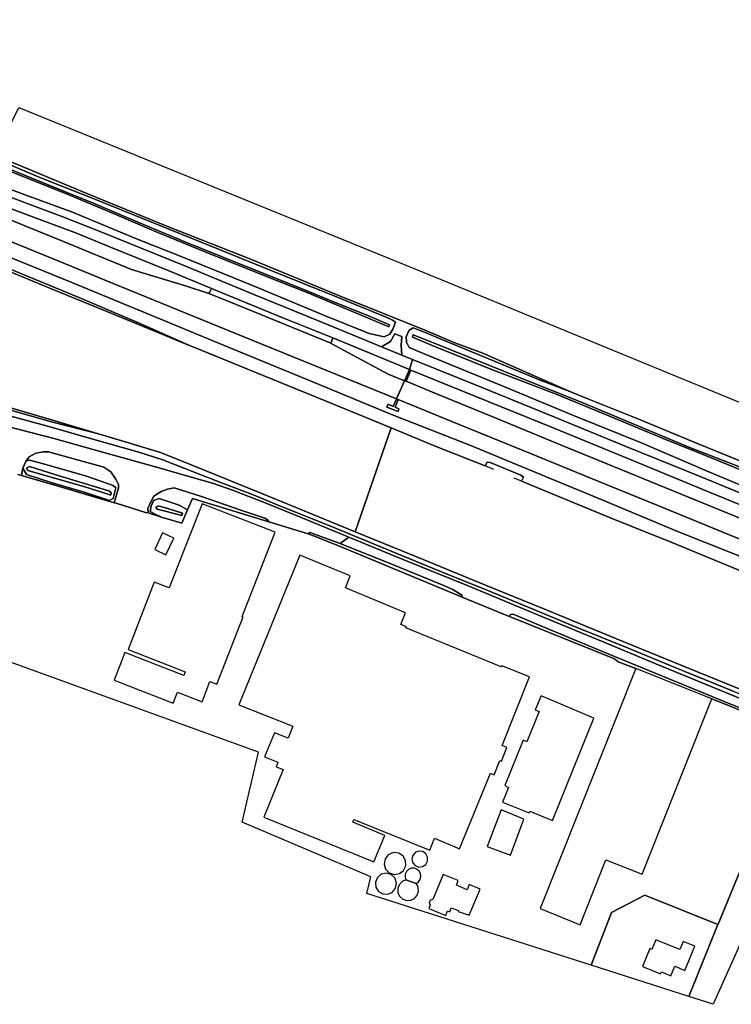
# Model space of a CAD drawing. Extents: x -26035517 to 31750492, y -9237385 to 8160032.
# Tile 191 of 256: x 16919441 to 17193956, y 4398514 to 4778144. Entities that reach past the tile are written whole.
import ezdxf

# ---------------------------------------------------------------- set-up
doc = ezdxf.new("R2010")
doc.units = 0
doc.layers.add('T-25', color=7, linetype='CONTINUOUS')

msp = doc.modelspace()

# ---------------------------------------------------------------- linework, layer by layer
at = {"layer": 'T-25', "color": 9}
for points in [[(17070995, 4647137, 7543), (17066862, 4648850, 7547), (17059042, 4651999, 7520), (17047815, 4656626, 7487), (17029046, 4664390, 7493), (17009797, 4672188, 7620), (16982463, 4683441, 7603), (16950763, 4696312, 7627), (16936118, 4702181, 7640), (16921244, 4707646, 7730), (16901321, 4715229, 7733), (16878157, 4724623, 7687), (16859640, 4732289, 7600), (16857662, 4733061, 7587), (16850288, 4736079, 7609), (16836792, 4741603, 7650), (16809261, 4752790, 7670), (16775551, 4766545, 7690), (16757083, 4773943, 7647), (16746928, 4778144, 7580)], [(16745232, 4774642, 7640), (16757178, 4769621, 7740), (16770673, 4764224, 7743), (16806149, 4749704, 7740), (16834277, 4738249, 7773), (16859603, 4727905, 7717), (16892144, 4714621, 7743), (16911276, 4706998, 7763), (16923766, 4702339, 7753), (16941363, 4695791, 7707), (16954458, 4690453, 7647), (16977366, 4681145, 7653), (16993377, 4674535, 7656), (16997114, 4672992, 7657), (17020990, 4663233, 7623), (17040199, 4655423, 7547), (17069822, 4643215, 7660)], [(17067938, 4638909, 8010), (17061538, 4641517, 8053), (17039604, 4653311, 7880), (17039455, 4653372, 7881), (17018979, 4661783, 7957), (17000115, 4669477, 7957), (16992442, 4672619, 7977), (16983808, 4675423, 8030), (16962521, 4681798, 8197), (16935739, 4692895, 8190), (16909405, 4703537, 8200), (16880080, 4715572, 8183), (16861611, 4723077, 8213), (16836252, 4733402, 8180), (16807364, 4745219, 8170), (16782971, 4755205, 8167), (16744940, 4770671, 8090)], [(16741352, 4763921, 8123), (16765035, 4754253, 8227), (16785934, 4745646, 8243), (16811810, 4735070, 8230), (16839484, 4723838, 8163), (16862992, 4714208, 8153), (16882211, 4706422, 8163), (16905734, 4696767, 8137), (16932325, 4685932, 8103), (16955499, 4676388, 8100), (16980746, 4666163, 8147), (17008773, 4654752, 8103), (17033394, 4644692, 8070), (17064793, 4631974, 8057)], [(17076094, 4658291, 6683), (17042772, 4671717, 6500), (17008873, 4685632, 6443), (16976892, 4698279, 6373), (16945338, 4711194, 6257), (16909907, 4725851, 6080), (16914951, 4735996, 6087), (16919095, 4744228, 6170)], [(16898087, 4719332, 7450), (16921227, 4710742, 7473), (16939858, 4703893, 7417), (16964528, 4693710, 7403), (16982371, 4686545, 7427), (17009946, 4675434, 7330), (17037047, 4664153, 7240), (17054224, 4657143, 7407), (17060017, 4655880, 7327), (17062192, 4656876, 7237), (17063449, 4658795, 6883), (17064477, 4661542, 6723), (17063224, 4662276, 6673), (17060782, 4663482, 6603), (17041000, 4671540, 6450), (17017388, 4681011, 6320), (16996747, 4689388, 6437), (16974200, 4698538, 6313), (16947757, 4709220, 6243), (16927917, 4717044, 6213), (16914486, 4722698, 6187)], [(16914486, 4722698, 6187), (16927917, 4717044, 6213), (16947757, 4709220, 6243), (16974200, 4698538, 6313), (16996747, 4689388, 6437), (17017388, 4681011, 6320), (17041000, 4671540, 6450), (17060782, 4663482, 6603), (17063224, 4662276, 6673), (17064477, 4661542, 6723), (17063449, 4658795, 6883), (17062192, 4656876, 7237), (17060017, 4655880, 7327), (17054224, 4657143, 7407), (17037047, 4664153, 7240), (17009946, 4675434, 7330), (16982371, 4686545, 7427), (16964528, 4693710, 7403), (16939858, 4703893, 7417), (16921227, 4710742, 7473), (16898087, 4719332, 7450)], [(16914486, 4722698, 6187), (16927917, 4717044, 6213), (16947757, 4709220, 6243), (16974200, 4698538, 6313), (16996747, 4689388, 6437), (17017388, 4681011, 6320), (17041000, 4671540, 6450), (17060782, 4663482, 6603), (17063224, 4662276, 6673), (17064477, 4661542, 6723), (17063449, 4658795, 6883), (17062192, 4656876, 7237), (17060017, 4655880, 7327), (17054224, 4657143, 7407), (17037047, 4664153, 7240), (17009946, 4675434, 7330), (16982371, 4686545, 7427), (16964528, 4693710, 7403), (16939858, 4703893, 7417), (16921227, 4710742, 7473), (16898087, 4719332, 7450)], [(16909907, 4725851, 6080), (16945338, 4711194, 6257), (16976892, 4698279, 6373), (17008873, 4685632, 6443), (17042772, 4671717, 6500), (17076094, 4658291, 6683), (17087318, 4653571, 6737), (17098083, 4649610, 6613), (17119954, 4639963, 6770), (17132309, 4634490, 6670), (17119535, 4639447, 6753), (17098461, 4648171, 6687), (17082237, 4654794, 6747), (17076182, 4657420, 6720), (17071254, 4659288, 6750), (17069745, 4658469, 6773), (17068482, 4655827, 6930), (17068626, 4653758, 7090), (17069742, 4651779, 7190), (17075505, 4649282, 7227), (17107710, 4636058, 7247), (17133057, 4625599, 7270), (17159571, 4614851, 7267), (17184636, 4604057, 7267), (17202511, 4596560, 7363)], [(16915019, 4720764, 5353), (16930458, 4714436, 5370), (16948211, 4707242, 5420), (16965724, 4699815, 5273), (16982946, 4692569, 5257), (16997544, 4686726, 5260), (17012592, 4680697, 5303), (17027753, 4674602, 5333), (17041121, 4669154, 5337), (17053724, 4664039, 5350), (17062063, 4660531, 5357), (17061898, 4659719, 5357), (17049663, 4664834, 5303), (17030551, 4672792, 5280), (17013965, 4679427, 5253), (16990549, 4688771, 5253), (16972132, 4696299, 5333), (16954959, 4703669, 5323), (16937506, 4710972, 5350), (16915202, 4719809, 5343)], [(16915202, 4719809, 5343), (16937506, 4710972, 5350), (16954959, 4703669, 5323), (16972132, 4696299, 5333), (16990549, 4688771, 5253), (17013965, 4679427, 5253), (17030551, 4672792, 5280), (17049663, 4664834, 5303), (17061898, 4659719, 5357), (17062063, 4660531, 5357), (17053724, 4664039, 5350), (17041121, 4669154, 5337), (17027753, 4674602, 5333), (17012592, 4680697, 5303), (16997544, 4686726, 5260), (16982946, 4692569, 5257), (16965724, 4699815, 5273), (16948211, 4707242, 5420), (16930458, 4714436, 5370), (16915019, 4720764, 5353)], [(16915202, 4719809, 5343), (16937506, 4710972, 5350), (16954959, 4703669, 5323), (16972132, 4696299, 5333), (16990549, 4688771, 5253), (17013965, 4679427, 5253), (17030551, 4672792, 5280), (17049663, 4664834, 5303), (17061898, 4659719, 5357), (17062063, 4660531, 5357), (17053724, 4664039, 5350), (17041121, 4669154, 5337), (17027753, 4674602, 5333), (17012592, 4680697, 5303), (16997544, 4686726, 5260), (16982946, 4692569, 5257), (16965724, 4699815, 5273), (16948211, 4707242, 5420), (16930458, 4714436, 5370), (16915019, 4720764, 5353)], [(17212588, 4589435, 7540), (17182542, 4601767, 7537), (17152981, 4613711, 7533), (17126181, 4624776, 7497), (17097465, 4636409, 7577), (17070995, 4647137, 7543), (17066862, 4648850, 7547), (17066542, 4652611, 7367), (17066858, 4655982, 7087), (17064182, 4657065, 7123), (17062524, 4654122, 7413), (17059042, 4651999, 7520), (17059042, 4651999, 7520), (17047815, 4656626, 7487), (17029046, 4664390, 7493), (17009797, 4672188, 7620), (16982463, 4683441, 7603), (16950763, 4696312, 7627), (16936118, 4702181, 7640), (16921244, 4707646, 7730), (16901321, 4715229, 7733)], [(16901321, 4715229, 7733), (16921244, 4707646, 7730), (16936118, 4702181, 7640), (16950763, 4696312, 7627), (16982463, 4683441, 7603), (17009797, 4672188, 7620), (17029046, 4664390, 7493), (17047815, 4656626, 7487), (17059042, 4651999, 7520), (17066862, 4648850, 7547), (17070995, 4647137, 7543), (17069822, 4643215, 7660), (17040199, 4655423, 7547), (17020990, 4663233, 7623), (16997114, 4672992, 7657), (16993377, 4674535, 7656), (16977366, 4681145, 7653), (16954458, 4690453, 7647), (16941363, 4695791, 7707), (16923766, 4702339, 7753), (16911276, 4706998, 7763)], [(17062787, 4620737, 5307), (17037038, 4631271, 5307), (17009916, 4642342, 5307), (16986615, 4651899, 5237), (16985896, 4652192, 5236), (16958705, 4663259, 5217), (16931920, 4674267, 5210), (16905796, 4684978, 5233), (16880250, 4695394, 5243), (16849558, 4707851, 5253), (16835735, 4713521, 5232), (16832353, 4714908, 5227)], [(16911276, 4706998, 7763), (16923766, 4702339, 7753), (16941363, 4695791, 7707), (16954458, 4690453, 7647), (16977366, 4681145, 7653), (16993377, 4674535, 7656), (16992805, 4673233, 7930), (16992442, 4672619, 7977), (16983808, 4675423, 8030), (16962521, 4681798, 8197), (16935739, 4692895, 8190), (16909405, 4703537, 8200)], [(16909405, 4703537, 8200), (16935739, 4692895, 8190), (16962521, 4681798, 8197), (16983808, 4675423, 8030), (16992442, 4672619, 7977), (17000115, 4669477, 7957), (17018979, 4661783, 7957), (17039455, 4653372, 7881), (17039604, 4653311, 7880), (17061538, 4641517, 8053), (17067938, 4638909, 8010), (17064793, 4631974, 8057), (17033394, 4644692, 8070), (17008773, 4654752, 8103), (16980746, 4666163, 8147), (16955499, 4676388, 8100), (16932325, 4685932, 8103), (16905734, 4696767, 8137)], [(16905734, 4696767, 8137), (16932325, 4685932, 8103), (16955499, 4676388, 8100), (16980746, 4666163, 8147), (17008773, 4654752, 8103), (17033394, 4644692, 8070), (17064793, 4631974, 8057), (17063562, 4629055, 8037), (17061527, 4629910, 8037), (17061070, 4628696, 8000), (17065382, 4627028, 7980), (17065750, 4628169, 7980), (17064295, 4628731, 8037), (17065445, 4631663, 8037), (17089012, 4622074, 8037), (17117095, 4610583, 8050), (17139381, 4601453, 8053), (17165550, 4590774, 8063), (17193531, 4579392, 8100), (17217834, 4569440, 8083)], [(17448596, 4467902, 7717), (17432484, 4474597, 7713), (17420032, 4479776, 7820), (17407221, 4485421, 7770), (17383699, 4495176, 7767), (17360397, 4504710, 7787), (17332455, 4516187, 7803), (17307002, 4526280, 7827), (17282474, 4536210, 7837), (17256448, 4546946, 7850), (17232119, 4557075, 7890), (17204288, 4568532, 7977), (17172908, 4580914, 7823), (17144409, 4592899, 7907), (17118559, 4603508, 7957), (17093051, 4614099, 7903), (17062884, 4625957, 7757), (17032788, 4638430, 7747), (16999565, 4651957, 7770), (16969803, 4664386, 7903), (16939549, 4676802, 7873), (16909144, 4689113, 7883)], [(16909144, 4689113, 7883), (16939549, 4676802, 7873), (16969803, 4664386, 7903), (16999565, 4651957, 7770), (17032788, 4638430, 7747), (17062884, 4625957, 7757), (17093051, 4614099, 7903), (17118559, 4603508, 7957), (17144409, 4592899, 7907), (17172908, 4580914, 7823), (17204288, 4568532, 7977), (17232119, 4557075, 7890), (17256448, 4546946, 7850), (17282474, 4536210, 7837), (17307002, 4526280, 7827), (17332455, 4516187, 7803), (17360397, 4504710, 7787), (17383699, 4495176, 7767), (17407221, 4485421, 7770), (17420032, 4479776, 7820), (17432484, 4474597, 7713), (17448596, 4467902, 7717)], [(16909144, 4689113, 7883), (16939549, 4676802, 7873), (16969803, 4664386, 7903), (16999565, 4651957, 7770), (17032788, 4638430, 7747), (17062884, 4625957, 7757), (17093051, 4614099, 7903), (17118559, 4603508, 7957), (17144409, 4592899, 7907), (17172908, 4580914, 7823), (17204288, 4568532, 7977), (17232119, 4557075, 7890), (17256448, 4546946, 7850), (17282474, 4536210, 7837), (17307002, 4526280, 7827), (17332455, 4516187, 7803), (17360397, 4504710, 7787), (17383699, 4495176, 7767), (17407221, 4485421, 7770), (17420032, 4479776, 7820), (17432484, 4474597, 7713), (17448596, 4467902, 7717)], [(17217354, 4557566, 5260), (17191558, 4568108, 5263), (17172968, 4575752, 5263), (17147646, 4585956, 5263), (17127049, 4594444, 5263), (17113060, 4600214, 5261), (17113742, 4601769, 5453), (17112795, 4602499, 5943), (17100959, 4607351, 5933), (17099724, 4607495, 5110), (17098964, 4606071, 5110), (17079710, 4613698, 5137), (17062787, 4620737, 5307), (17037038, 4631271, 5307), (17009916, 4642342, 5307), (16986615, 4651899, 5237), (16985896, 4652192, 5236), (16966133, 4660941, 5340), (16941957, 4671189, 5453), (16922967, 4679011, 5447), (16904889, 4686464, 5423)], [(17217354, 4557566, 5260), (17191558, 4568108, 5263), (17172968, 4575752, 5263), (17147646, 4585956, 5263), (17127049, 4594444, 5263), (17113060, 4600214, 5261), (17113742, 4601769, 5453), (17112795, 4602499, 5943), (17100959, 4607351, 5933), (17099724, 4607495, 5110), (17098964, 4606071, 5110), (17079710, 4613698, 5137), (17062787, 4620737, 5307), (17037038, 4631271, 5307), (17009916, 4642342, 5307), (16986615, 4651899, 5237), (16985896, 4652192, 5236), (16966133, 4660941, 5340), (16941957, 4671189, 5453), (16922967, 4679011, 5447), (16904889, 4686464, 5423)], [(16905796, 4684978, 5233), (16931920, 4674267, 5210), (16958705, 4663259, 5217), (16985896, 4652192, 5236), (16986615, 4651899, 5237), (17009916, 4642342, 5307), (17037038, 4631271, 5307), (17062787, 4620737, 5307), (17062787, 4620737, 5307), (17048828, 4580741, 5987), (17018453, 4593140, 6007), (16999834, 4600692, 6000), (16980881, 4608414, 5997), (16973387, 4611447, 5993), (16952459, 4617658, 5990), (16949279, 4618608, 5986), (16933045, 4623457, 5967), (16914632, 4628862, 5963)], [(17046421, 4578679, 7817), (17030864, 4585082, 7747), (17016089, 4591097, 7727), (17001940, 4596559, 7850), (16993773, 4599404, 7890), (16985641, 4601780, 7850), (16973602, 4605199, 7727), (16951963, 4611310, 7490), (16932179, 4616784, 7403), (16915314, 4621173, 7283), (16900569, 4624789, 7133), (16884874, 4628362, 6983), (16865916, 4632481, 6877), (16847961, 4636099, 6823), (16833499, 4638889, 6827), (16828363, 4640037, 6827), (16818871, 4641626, 6767), (16811255, 4643223, 6757), (16806031, 4644705, 6720), (16800207, 4646715, 6710), (16791528, 4650240, 6753), (16759407, 4663504, 6687), (16727583, 4676452, 6717), (16712993, 4682420, 6627)], [(16993377, 4674535, 7656), (16992805, 4673233, 7930), (16992442, 4672619, 7977)], [(17202511, 4596560, 7363), (17184636, 4604057, 7267), (17159571, 4614851, 7267), (17133057, 4625599, 7270), (17107710, 4636058, 7247), (17075505, 4649282, 7227), (17075505, 4649282, 7227), (17069742, 4651779, 7190), (17068626, 4653758, 7090), (17068482, 4655827, 6930), (17069745, 4658469, 6773), (17071254, 4659288, 6750), (17076182, 4657420, 6720), (17082237, 4654794, 6747), (17098461, 4648171, 6687), (17119535, 4639447, 6753), (17132309, 4634490, 6670), (17138011, 4632277, 6633), (17158581, 4623934, 6620), (17181129, 4614584, 6413), (17205454, 4604748, 6387)], [(17202511, 4596560, 7363), (17184636, 4604057, 7267), (17159571, 4614851, 7267), (17133057, 4625599, 7270), (17107710, 4636058, 7247), (17075505, 4649282, 7227), (17069742, 4651779, 7190), (17068626, 4653758, 7090), (17068482, 4655827, 6930), (17069745, 4658469, 6773), (17071254, 4659288, 6750), (17076182, 4657420, 6720), (17082237, 4654794, 6747), (17098461, 4648171, 6687), (17119535, 4639447, 6753), (17132309, 4634490, 6670), (17132309, 4634490, 6670), (17138011, 4632277, 6633), (17158581, 4623934, 6620), (17181129, 4614584, 6413), (17205454, 4604748, 6387)], [(17132309, 4634490, 6670), (17119954, 4639963, 6770), (17098083, 4649610, 6613), (17087318, 4653571, 6737), (17076094, 4658291, 6683)], [(17040199, 4655423, 7547), (17039714, 4654027, 7850), (17039455, 4653372, 7881)], [(17066862, 4648850, 7547), (17066542, 4652611, 7367), (17066858, 4655982, 7087), (17064182, 4657065, 7123), (17062524, 4654122, 7413), (17059042, 4651999, 7520)], [(17206607, 4600843, 5320), (17184029, 4610050, 5380), (17167664, 4616638, 5400), (17146913, 4625322, 5400), (17127011, 4633510, 5400), (17101159, 4643403, 5400), (17079846, 4652052, 5307), (17070929, 4655745, 5307), (17071281, 4656617, 5307), (17071281, 4656617, 5307), (17077745, 4654016, 5307), (17093785, 4647679, 5340), (17113087, 4639791, 5303), (17135116, 4631000, 5313), (17158574, 4621273, 5277), (17177568, 4613381, 5283), (17197074, 4605694, 5287)], [(17197074, 4605694, 5287), (17177568, 4613381, 5283), (17158574, 4621273, 5277), (17135116, 4631000, 5313), (17113087, 4639791, 5303), (17093785, 4647679, 5340), (17077745, 4654016, 5307), (17071281, 4656617, 5307), (17071281, 4656617, 5307), (17070929, 4655745, 5307), (17079846, 4652052, 5307), (17101159, 4643403, 5400), (17127011, 4633510, 5400), (17146913, 4625322, 5400), (17167664, 4616638, 5400), (17184029, 4610050, 5380), (17206607, 4600843, 5320)], [(17197074, 4605694, 5287), (17177568, 4613381, 5283), (17158574, 4621273, 5277), (17135116, 4631000, 5313), (17113087, 4639791, 5303), (17093785, 4647679, 5340), (17077745, 4654016, 5307), (17071281, 4656617, 5307), (17071281, 4656617, 5307), (17070929, 4655745, 5307), (17079846, 4652052, 5307), (17101159, 4643403, 5400), (17127011, 4633510, 5400), (17146913, 4625322, 5400), (17167664, 4616638, 5400), (17184029, 4610050, 5380), (17206607, 4600843, 5320)], [(17218217, 4582593, 7690), (17185203, 4596113, 7670), (17154044, 4608970, 7663), (17125844, 4620537, 7613), (17094110, 4633379, 7737), (17070325, 4643002, 7733), (17069822, 4643215, 7660), (17070995, 4647137, 7543), (17097465, 4636409, 7577), (17126181, 4624776, 7497), (17152981, 4613711, 7533), (17182542, 4601767, 7537), (17212588, 4589435, 7540)], [(17413428, 4507236, 7440), (17383701, 4519562, 7430), (17354987, 4531116, 7427), (17319022, 4545823, 7460), (17281357, 4561198, 7503), (17244896, 4576177, 7510), (17212588, 4589435, 7540), (17182542, 4601767, 7537), (17152981, 4613711, 7533), (17126181, 4624776, 7497), (17097465, 4636409, 7577), (17070995, 4647137, 7543)], [(17070325, 4643002, 7733), (17069822, 4643215, 7660), (17069005, 4641479, 7890), (17067938, 4638909, 8010), (17068517, 4638742, 8047), (17069565, 4641212, 7897), (17070325, 4643002, 7733)], [(17209538, 4580924, 8090), (17185989, 4590607, 8083), (17157018, 4602407, 8030), (17128127, 4614266, 7977), (17101276, 4625301, 7987), (17080288, 4633954, 8057), (17068517, 4638742, 8047), (17069565, 4641212, 7897), (17070325, 4643002, 7733), (17094110, 4633379, 7737), (17125844, 4620537, 7613), (17154044, 4608970, 7663), (17185203, 4596113, 7670), (17218217, 4582593, 7690)], [(17070325, 4643002, 7733), (17094110, 4633379, 7737), (17125844, 4620537, 7613), (17154044, 4608970, 7663), (17185203, 4596113, 7670), (17218217, 4582593, 7690), (17249845, 4569773, 7627), (17283289, 4556223, 7657), (17316437, 4542671, 7610), (17344586, 4531109, 7560), (17379956, 4516658, 7547), (17415352, 4502189, 7550)], [(16877568, 4639690, 5920), (16878263, 4639490, 5063), (16879916, 4639016, 4867), (16894162, 4634927, 5940), (16914632, 4628862, 5963), (16933045, 4623457, 5967), (16949279, 4618608, 5986), (16952459, 4617658, 5990), (16973387, 4611447, 5993), (16980881, 4608414, 5997), (16999834, 4600692, 6000), (17018453, 4593140, 6007), (17048828, 4580741, 5987)], [(17217834, 4569440, 8083), (17193531, 4579392, 8100), (17165550, 4590774, 8063), (17139381, 4601453, 8053), (17117095, 4610583, 8050), (17089012, 4622074, 8037), (17065445, 4631663, 8037), (17064793, 4631974, 8057), (17067938, 4638909, 8010), (17068517, 4638742, 8047), (17080288, 4633954, 8057), (17101276, 4625301, 7987), (17128127, 4614266, 7977), (17157018, 4602407, 8030), (17185989, 4590607, 8083), (17209538, 4580924, 8090)], [(17068517, 4638742, 8047), (17080288, 4633954, 8057), (17101276, 4625301, 7987), (17128127, 4614266, 7977), (17157018, 4602407, 8030), (17185989, 4590607, 8083), (17209538, 4580924, 8090), (17231797, 4571847, 8080), (17261448, 4559859, 8073), (17288771, 4548600, 8023), (17318372, 4536574, 8000), (17352552, 4522573, 8000), (17385311, 4509171, 8010), (17411622, 4498425, 8040)], [(17064793, 4631974, 8057), (17063562, 4629055, 8037), (17061527, 4629910, 8037), (17061070, 4628696, 8000), (17065382, 4627028, 7980), (17065750, 4628169, 7980), (17064295, 4628731, 8037), (17065445, 4631663, 8037), (17064793, 4631974, 8057)], [(17065445, 4631663, 8037), (17089012, 4622074, 8037), (17117095, 4610583, 8050), (17139381, 4601453, 8053), (17165550, 4590774, 8063), (17193531, 4579392, 8100), (17217834, 4569440, 8083), (17242930, 4559136, 8097), (17265776, 4549895, 8030), (17298032, 4536767, 8043), (17322214, 4526739, 8050), (17352366, 4514588, 8027), (17380159, 4503177, 8033), (17411158, 4490483, 8040)], [(16914632, 4628862, 5963), (16933045, 4623457, 5967), (16949279, 4618608, 5986), (16931691, 4623085, 6017), (16915846, 4627586, 6060)], [(17194704, 4519199, 7543), (17171858, 4528440, 7560), (17153947, 4535900, 7560), (17134044, 4543931, 7570), (17117722, 4550719, 7560), (17099340, 4558336, 7557), (17084303, 4564384, 7527), (17062726, 4573258, 7363), (17048021, 4579291, 7573), (17039767, 4582713, 7583), (17028465, 4587183, 7597), (17018488, 4591188, 7620), (17009268, 4595014, 7700), (16997344, 4599622, 7730), (16987347, 4603381, 7703), (16974606, 4608499, 7527), (16965344, 4611436, 7407), (16945857, 4616984, 7407), (16930717, 4621321, 7220), (16911131, 4626560, 7087)], [(16911131, 4626560, 7087), (16930717, 4621321, 7220), (16945857, 4616984, 7407), (16965344, 4611436, 7407), (16974606, 4608499, 7527), (16987347, 4603381, 7703), (16997344, 4599622, 7730), (17009268, 4595014, 7700), (17018488, 4591188, 7620), (17028465, 4587183, 7597), (17039767, 4582713, 7583), (17048021, 4579291, 7573), (17062726, 4573258, 7363), (17084303, 4564384, 7527), (17099340, 4558336, 7557), (17117722, 4550719, 7560), (17134044, 4543931, 7570), (17153947, 4535900, 7560), (17171858, 4528440, 7560), (17194704, 4519199, 7543)], [(17194704, 4519199, 7543), (17171858, 4528440, 7560), (17153947, 4535900, 7560), (17134044, 4543931, 7570), (17117722, 4550719, 7560), (17099340, 4558336, 7557), (17084303, 4564384, 7527), (17062726, 4573258, 7363), (17048021, 4579291, 7573), (17039767, 4582713, 7583), (17028465, 4587183, 7597), (17018488, 4591188, 7620), (17009268, 4595014, 7700), (16997344, 4599622, 7730), (16987347, 4603381, 7703), (16974606, 4608499, 7527), (16965344, 4611436, 7407), (16945857, 4616984, 7407), (16930717, 4621321, 7220), (16911131, 4626560, 7087)], [(16915846, 4627586, 6060), (16931691, 4623085, 6017), (16949279, 4618608, 5986), (16952459, 4617658, 5990), (16973387, 4611447, 5993), (16980881, 4608414, 5997), (16999834, 4600692, 6000), (17018453, 4593140, 6007), (17048828, 4580741, 5987), (17075083, 4570037, 5810), (17099103, 4560159, 5813), (17121592, 4550945, 5813), (17149666, 4539486, 5823), (17181222, 4526590, 5823), (17214048, 4513205, 5823)], [(16915846, 4627586, 6060), (16931691, 4623085, 6017), (16949279, 4618608, 5986), (16952459, 4617658, 5990), (16973387, 4611447, 5993), (16980881, 4608414, 5997), (16999834, 4600692, 6000), (17018453, 4593140, 6007), (17048828, 4580741, 5987), (17075083, 4570037, 5810), (17099103, 4560159, 5813), (17121592, 4550945, 5813), (17149666, 4539486, 5823), (17181222, 4526590, 5823), (17214048, 4513205, 5823)], [(17210253, 4511188, 7460), (17179188, 4523879, 7613), (17164899, 4529728, 7613), (17144561, 4538232, 7727), (17121156, 4547872, 7763), (17092419, 4559809, 7780), (17067597, 4569913, 7760), (17046421, 4578679, 7817), (17030864, 4585082, 7747), (17016089, 4591097, 7727), (17001940, 4596559, 7850), (16993773, 4599404, 7890), (16985641, 4601780, 7850), (16973602, 4605199, 7727), (16951963, 4611310, 7490), (16932179, 4616784, 7403), (16915314, 4621173, 7283)], [(16915314, 4621173, 7283), (16932179, 4616784, 7403), (16951963, 4611310, 7490), (16973602, 4605199, 7727), (16985641, 4601780, 7850), (16993773, 4599404, 7890), (17001940, 4596559, 7850), (17016089, 4591097, 7727), (17030864, 4585082, 7747), (17046421, 4578679, 7817), (17046421, 4578679, 7817), (17043062, 4576247, 7783), (17031308, 4580446, 7750), (17030670, 4579954, 7760), (17015509, 4584560, 7730), (17015041, 4585315, 7713), (17014052, 4585981, 7713), (17004776, 4589038, 7703), (16989631, 4594293, 7690), (16978985, 4597636, 7620), (16976412, 4597134, 7567), (16974058, 4596257, 7527), (16971248, 4594380, 7430), (16970166, 4592544, 7313), (16968920, 4589631, 7180), (16968951, 4587999, 7127), (16968037, 4588179, 7180), (16956703, 4591681, 7223), (16955901, 4591864, 7223), (16957550, 4597478, 7377), (16957508, 4598889, 7397), (16956508, 4600926, 7407), (16954554, 4603777, 7443), (16951942, 4605586, 7420), (16930508, 4611590, 7303), (16928552, 4611516, 7273), (16925648, 4610982, 7233), (16923124, 4609649, 7183), (16921904, 4608102, 7103), (16920629, 4605243, 7033), (16920131, 4602408, 7033), (16918750, 4602744, 7060)], [(17214048, 4513205, 5823), (17181222, 4526590, 5823), (17149666, 4539486, 5823), (17121592, 4550945, 5813), (17099103, 4560159, 5813), (17075083, 4570037, 5810), (17048828, 4580741, 5987), (17062787, 4620737, 5307), (17079710, 4613698, 5137), (17098964, 4606071, 5110), (17099724, 4607495, 5110), (17100959, 4607351, 5933), (17112795, 4602499, 5943), (17113742, 4601769, 5453), (17113060, 4600214, 5261), (17127049, 4594444, 5263), (17147646, 4585956, 5263), (17172968, 4575752, 5263), (17191558, 4568108, 5263), (17217354, 4557566, 5260)], [(17102286, 4604676, 5137), (17098964, 4606071, 5110), (17079710, 4613698, 5137), (17062787, 4620737, 5307)], [(16920131, 4602408, 7033), (16920629, 4605243, 7033), (16921904, 4608102, 7103), (16923124, 4609649, 7183), (16925648, 4610982, 7233), (16928552, 4611516, 7273), (16930508, 4611590, 7303), (16951942, 4605586, 7420), (16954554, 4603777, 7443), (16956508, 4600926, 7407), (16957508, 4598889, 7397), (16957550, 4597478, 7377), (16955901, 4591864, 7223)], [(17113060, 4600214, 5261), (17113742, 4601769, 5453), (17112795, 4602499, 5943), (17100959, 4607351, 5933), (17099724, 4607495, 5110), (17098964, 4606071, 5110)], [(16918750, 4602744, 7060), (16920131, 4602408, 7033), (16937332, 4597327, 7177), (16955901, 4591864, 7223), (16956703, 4591681, 7223), (16968037, 4588179, 7180), (16968951, 4587999, 7127), (16974200, 4586395, 7115), (16982047, 4583998, 7097), (16984233, 4589149, 7461), (16986069, 4593474, 7767), (17015509, 4584560, 7730), (17030670, 4579954, 7760), (17032785, 4579157, 7900), (17042127, 4575459, 7977), (17090156, 4555524, 7710), (17106028, 4548998, 7753), (17108422, 4548031, 7753), (17148945, 4531659, 7747), (17150250, 4530499, 7737), (17157086, 4528006, 7810), (17120253, 4435513, 13100), (17135600, 4429152, 13057), (17145599, 4454261, 13517), (17159514, 4448720, 13037), (17186434, 4516319, 7660), (17218921, 4503157, 7493)], [(16918750, 4602744, 7060), (16920131, 4602408, 7033), (16937332, 4597327, 7177), (16955901, 4591864, 7223), (16956703, 4591681, 7223), (16968037, 4588179, 7180), (16968951, 4587999, 7127), (16974200, 4586395, 7115), (16982047, 4583998, 7097), (16984233, 4589149, 7461), (16986069, 4593474, 7767), (17015509, 4584560, 7730), (17030670, 4579954, 7760), (17032785, 4579157, 7900), (17042127, 4575459, 7977), (17090156, 4555524, 7710), (17106028, 4548998, 7753), (17108422, 4548031, 7753), (17148945, 4531659, 7747), (17150250, 4530499, 7737), (17157086, 4528006, 7810), (17120253, 4435513, 13100), (17135600, 4429152, 13057), (17145599, 4454261, 13517), (17159514, 4448720, 13037), (17186434, 4516319, 7660), (17218921, 4503157, 7493)], [(17407053, 4480115, 5223), (17383926, 4489546, 5223), (17357495, 4500335, 5223), (17338934, 4507900, 5227), (17319340, 4515904, 5227), (17300675, 4523402, 5227), (17279754, 4531958, 5233), (17260715, 4539825, 5237), (17239260, 4548493, 5243), (17217354, 4557566, 5260), (17191558, 4568108, 5263), (17172968, 4575752, 5263), (17147646, 4585956, 5263), (17127049, 4594444, 5263), (17113060, 4600214, 5261), (17110166, 4601407, 5260)], [(16968951, 4587999, 7127), (16968920, 4589631, 7180), (16970166, 4592544, 7313), (16971248, 4594380, 7430), (16974058, 4596257, 7527), (16976412, 4597134, 7567), (16978985, 4597636, 7620), (16989631, 4594293, 7690), (17004776, 4589038, 7703), (17014052, 4585981, 7713), (17015041, 4585315, 7713), (17015509, 4584560, 7730)], [(16956703, 4591681, 7223), (16968037, 4588179, 7180)], [(17015509, 4584560, 7730), (17030670, 4579954, 7760)], [(17030670, 4579954, 7760), (17031308, 4580446, 7750), (17043062, 4576247, 7783)], [(17218620, 4504175, 7383), (17191231, 4515284, 7767), (17148036, 4532955, 7767), (17122956, 4543385, 7813), (17109749, 4548884, 7810), (17108778, 4548801, 7810), (17108422, 4548031, 7753), (17106028, 4548998, 7753), (17090156, 4555524, 7710), (17089945, 4556241, 7807), (17086502, 4558440, 7813), (17082378, 4560286, 7817), (17063258, 4568033, 7877), (17043062, 4576247, 7783), (17046421, 4578679, 7817), (17067597, 4569913, 7760), (17092419, 4559809, 7780), (17121156, 4547872, 7763), (17144561, 4538232, 7727), (17164899, 4529728, 7613), (17179188, 4523879, 7613), (17210253, 4511188, 7460)], [(17380482, 4415103, 7313), (17361503, 4429101, 7327), (17348936, 4437956, 7340), (17336622, 4446283, 7343), (17320613, 4456197, 7347), (17304558, 4464954, 7350), (17292884, 4470767, 7360), (17282405, 4475793, 7363), (17275297, 4478936, 7343), (17265667, 4483300, 7347), (17256679, 4487858, 7373), (17245575, 4494005, 7373), (17234861, 4500024, 7377), (17227280, 4504042, 7417), (17220334, 4507248, 7390), (17210253, 4511188, 7460), (17179188, 4523879, 7613), (17164899, 4529728, 7613), (17144561, 4538232, 7727), (17121156, 4547872, 7763), (17092419, 4559809, 7780), (17067597, 4569913, 7760), (17046421, 4578679, 7817)], [(17048021, 4579291, 7573), (17062726, 4573258, 7363), (17084303, 4564384, 7527), (17099340, 4558336, 7557), (17117722, 4550719, 7560), (17134044, 4543931, 7570), (17153947, 4535900, 7560), (17171858, 4528440, 7560), (17194704, 4519199, 7543), (17214150, 4511229, 7460), (17232555, 4503626, 7373), (17246771, 4497327, 7257), (17261618, 4490160, 7283), (17278397, 4481773, 7243), (17296552, 4473042, 7147), (17311671, 4465460, 7190), (17324868, 4457834, 7187), (17336102, 4450755, 7197), (17353960, 4438674, 7170), (17365243, 4430504, 7193), (17382791, 4417447, 7230)], [(17048828, 4580741, 5987), (17075083, 4570037, 5810), (17099103, 4560159, 5813), (17121592, 4550945, 5813), (17149666, 4539486, 5823), (17181222, 4526590, 5823), (17214048, 4513205, 5823), (17240188, 4502665, 5850), (17264732, 4492447, 5837), (17269238, 4490668, 4940), (17283337, 4484588, 4883), (17291706, 4480697, 4877), (17300683, 4476214, 4863), (17309894, 4471530, 4863), (17318826, 4466598, 4863), (17326745, 4462040, 4857), (17335260, 4456879, 4853), (17343640, 4451567, 4847), (17352086, 4445917, 4847), (17361676, 4439174, 4847), (17372655, 4431065, 4847), (17384518, 4422136, 4853)], [(17043062, 4576247, 7783), (17063258, 4568033, 7877), (17082378, 4560286, 7817), (17086502, 4558440, 7813), (17089945, 4556241, 7807), (17090156, 4555524, 7710)], [(17106028, 4548998, 7753), (17090156, 4555524, 7710)], [(17108422, 4548031, 7753), (17108778, 4548801, 7810), (17109749, 4548884, 7810), (17122956, 4543385, 7813), (17148036, 4532955, 7767), (17191231, 4515284, 7767), (17218620, 4504175, 7383), (17225996, 4500758, 7323), (17219469, 4500533, 7300), (17218078, 4501068, 7422)], [(17205589, 4470073, 7030), (17188832, 4429405, 6930), (17188770, 4429253, 6933), (17160589, 4440629, 7203), (17147788, 4433889, 7367), (17139878, 4413570, 7103), (17053360, 4441275, 8103), (17054865, 4447654, 8103), (17005259, 4468778, 8013), (17011567, 4495774, 7790), (16890594, 4539524, 6873)], [(17205589, 4470073, 7030), (17188832, 4429405, 6930), (17188770, 4429253, 6933), (17160589, 4440629, 7203), (17147788, 4433889, 7367), (17139878, 4413570, 7103), (17053360, 4441275, 8103), (17054865, 4447654, 8103), (17005259, 4468778, 8013), (17011567, 4495774, 7790), (16890594, 4539524, 6873)], [(17206452, 4442078, 6740), (17186894, 4398514, 7230), (17177528, 4401513, 7460), (17177528, 4401513, 7460), (17188770, 4429253, 6933), (17188832, 4429405, 6930), (17205589, 4470073, 7030)]]:
    msp.add_polyline3d(points, dxfattribs=at)
for points in [[(17076094, 4658291, 6683), (17042772, 4671717, 6500), (17008873, 4685632, 6443), (16976892, 4698279, 6373), (16945338, 4711194, 6257), (16909907, 4725851, 6080), (16914951, 4735996, 6087), (16919095, 4744228, 6170), (17082260, 4677784, 6583), (17278670, 4597192, 6050), (17277431, 4576456, 6423), (17273018, 4577826, 6363), (17262806, 4581117, 6413), (17236914, 4591510, 6410), (17205454, 4604748, 6387), (17181129, 4614584, 6413), (17158581, 4623934, 6620), (17138011, 4632277, 6633), (17132309, 4634490, 6670), (17119954, 4639963, 6770), (17098083, 4649610, 6613), (17087318, 4653571, 6737), (17076094, 4658291, 6683)], [(16836334, 4714810, 5273), (16837988, 4713838, 5417), (16848378, 4709562, 5460), (16864255, 4703100, 5443), (16884736, 4694706, 5447), (16904889, 4686464, 5423), (16922967, 4679011, 5447), (16941957, 4671189, 5453), (16966133, 4660941, 5340), (16985896, 4652192, 5236), (16958705, 4663259, 5217), (16931920, 4674267, 5210), (16905796, 4684978, 5233), (16880250, 4695394, 5243), (16849558, 4707851, 5253), (16835735, 4713521, 5232), (16836334, 4714810, 5273)], [(17040199, 4655423, 7547), (17039714, 4654027, 7850), (17039455, 4653372, 7881), (17018979, 4661783, 7957), (17000115, 4669477, 7957), (16992442, 4672619, 7977), (16992805, 4673233, 7930), (16993377, 4674535, 7656), (16997114, 4672992, 7657), (17020990, 4663233, 7623), (17040199, 4655423, 7547)], [(17069822, 4643215, 7660), (17069005, 4641479, 7890), (17067938, 4638909, 8010), (17061538, 4641517, 8053), (17039604, 4653311, 7880), (17039455, 4653372, 7881), (17039714, 4654027, 7850), (17040199, 4655423, 7547), (17069822, 4643215, 7660)], [(17066862, 4648850, 7547), (17059042, 4651999, 7520), (17062524, 4654122, 7413), (17064182, 4657065, 7123), (17066858, 4655982, 7087), (17066542, 4652611, 7367), (17066862, 4648850, 7547)], [(17070325, 4643002, 7733), (17069565, 4641212, 7897), (17068517, 4638742, 8047), (17067938, 4638909, 8010), (17069005, 4641479, 7890), (17069822, 4643215, 7660), (17070325, 4643002, 7733)], [(17065445, 4631663, 8037), (17064295, 4628731, 8037), (17065750, 4628169, 7980), (17065382, 4627028, 7980), (17061070, 4628696, 8000), (17061527, 4629910, 8037), (17063562, 4629055, 8037), (17064793, 4631974, 8057), (17065445, 4631663, 8037)], [(16921904, 4608102, 7103), (16923124, 4609649, 7183), (16925648, 4610982, 7233), (16928552, 4611516, 7273), (16930508, 4611590, 7303), (16951942, 4605586, 7420), (16954554, 4603777, 7443), (16956508, 4600926, 7407), (16957508, 4598889, 7397), (16957550, 4597478, 7377), (16955901, 4591864, 7223), (16937332, 4597327, 7177), (16920131, 4602408, 7033), (16920629, 4605243, 7033), (16922079, 4602753, 6983), (16931607, 4599766, 7067), (16944299, 4596039, 7057), (16954105, 4592827, 7153), (16955529, 4593521, 7060), (16956497, 4597651, 7160), (16955453, 4598497, 7180), (16945165, 4602143, 7263), (16928688, 4606868, 7227), (16923197, 4608355, 7150), (16921904, 4608102, 7103)], [(16920629, 4605243, 7033), (16921904, 4608102, 7103), (16923197, 4608355, 7150), (16928688, 4606868, 7227), (16945165, 4602143, 7263), (16955453, 4598497, 7180), (16956497, 4597651, 7160), (16955529, 4593521, 7060), (16954105, 4592827, 7153), (16944299, 4596039, 7057), (16931607, 4599766, 7067), (16922079, 4602753, 6983), (16920629, 4605243, 7033)], [(16920629, 4605243, 7033), (16921904, 4608102, 7103), (16923197, 4608355, 7150), (16928688, 4606868, 7227), (16945165, 4602143, 7263), (16955453, 4598497, 7180), (16956497, 4597651, 7160), (16955529, 4593521, 7060), (16954105, 4592827, 7153), (16944299, 4596039, 7057), (16931607, 4599766, 7067), (16922079, 4602753, 6983), (16920629, 4605243, 7033)], [(16923201, 4605853, 5687), (16922035, 4605237, 5687), (16922612, 4604301, 5687), (16933750, 4601075, 5687), (16944132, 4598114, 5687), (16951860, 4595684, 5680), (16954573, 4594851, 5680), (16954708, 4595557, 5680), (16954267, 4596329, 5680), (16947343, 4598397, 5680), (16932985, 4602824, 5700), (16923201, 4605853, 5687)], [(16923201, 4605853, 5687), (16932985, 4602824, 5700), (16947343, 4598397, 5680), (16954267, 4596329, 5680), (16954708, 4595557, 5680), (16954573, 4594851, 5680), (16951860, 4595684, 5680), (16944132, 4598114, 5687), (16933750, 4601075, 5687), (16922612, 4604301, 5687), (16922035, 4605237, 5687), (16923201, 4605853, 5687)], [(16923201, 4605853, 5687), (16922035, 4605237, 5687), (16922612, 4604301, 5687), (16933750, 4601075, 5687), (16944132, 4598114, 5687), (16951860, 4595684, 5680), (16954573, 4594851, 5680), (16954708, 4595557, 5680), (16954267, 4596329, 5680), (16947343, 4598397, 5680), (16932985, 4602824, 5700), (16923201, 4605853, 5687)], [(16984233, 4589149, 7461), (16980925, 4591021, 7413), (16973281, 4593483, 7317), (16971078, 4592748, 7173), (16970118, 4590581, 7137), (16969831, 4588479, 7117), (16971435, 4587610, 7090), (16974200, 4586395, 7115), (16968951, 4587999, 7127), (16968920, 4589631, 7180), (16970166, 4592544, 7313), (16971248, 4594380, 7430), (16974058, 4596257, 7527), (16976412, 4597134, 7567), (16978985, 4597636, 7620), (16989631, 4594293, 7690), (17004776, 4589038, 7703), (17014052, 4585981, 7713), (17015041, 4585315, 7713), (17015509, 4584560, 7730), (16986069, 4593474, 7767), (16984233, 4589149, 7461)], [(17017950, 4580546, 12670), (16989791, 4591529, 12717), (16977122, 4559047, 12880), (16971375, 4561289, 12957), (16961229, 4535276, 13003), (16983296, 4526669, 13030), (16982783, 4525353, 13520), (16960062, 4534214, 13587), (16955899, 4523539, 13603), (16978619, 4514678, 13560), (16980266, 4518900, 13557), (16989788, 4515186, 13353), (16992818, 4522955, 13353), (16995515, 4521904, 13047), (17005661, 4547916, 12940), (17005281, 4548064, 12940), (17017950, 4580546, 12670)], [(17017950, 4580546, 12670), (16989791, 4591529, 12717), (16977122, 4559047, 12880), (16971375, 4561289, 12957), (16961229, 4535276, 13003), (16983296, 4526669, 13030), (16982783, 4525353, 13520), (16960062, 4534214, 13587), (16955899, 4523539, 13603), (16978619, 4514678, 13560), (16980266, 4518900, 13557), (16989788, 4515186, 13353), (16992818, 4522955, 13353), (16995515, 4521904, 13047), (17005661, 4547916, 12940), (17005281, 4548064, 12940), (17017950, 4580546, 12670)], [(16984233, 4589149, 7461), (16982047, 4583998, 7097), (16974200, 4586395, 7115), (16971435, 4587610, 7090), (16969831, 4588479, 7117), (16970118, 4590581, 7137), (16971078, 4592748, 7173), (16973281, 4593483, 7317), (16980925, 4591021, 7413), (16984233, 4589149, 7461)], [(16984233, 4589149, 7461), (16982047, 4583998, 7097), (16974200, 4586395, 7115), (16971435, 4587610, 7090), (16969831, 4588479, 7117), (16970118, 4590581, 7137), (16971078, 4592748, 7173), (16973281, 4593483, 7317), (16980925, 4591021, 7413), (16984233, 4589149, 7461)], [(16972875, 4590655, 5687), (16972014, 4590195, 5687), (16972444, 4589424, 5687), (16976078, 4588570, 5687), (16982001, 4586962, 5687), (16982231, 4587903, 5687), (16976570, 4589727, 5687), (16972875, 4590655, 5687)], [(16972875, 4590655, 5687), (16972014, 4590195, 5687), (16972444, 4589424, 5687), (16976078, 4588570, 5687), (16982001, 4586962, 5687), (16982231, 4587903, 5687), (16976570, 4589727, 5687), (16972875, 4590655, 5687)], [(16972875, 4590655, 5687), (16976570, 4589727, 5687), (16982231, 4587903, 5687), (16982001, 4586962, 5687), (16976078, 4588570, 5687), (16972444, 4589424, 5687), (16972014, 4590195, 5687), (16972875, 4590655, 5687)], [(16975861, 4571854, 9023), (16978858, 4578267, 9113), (16974556, 4580277, 9150), (16971560, 4573865, 9023), (16975861, 4571854, 9023)], [(16975861, 4571854, 9023), (16978858, 4578267, 9113), (16974556, 4580277, 9150), (16971560, 4573865, 9023), (16975861, 4571854, 9023)], [(17030670, 4579954, 7760), (17031308, 4580446, 7750), (17043062, 4576247, 7783), (17063258, 4568033, 7877), (17082378, 4560286, 7817), (17086502, 4558440, 7813), (17089945, 4556241, 7807), (17090156, 4555524, 7710), (17042127, 4575459, 7977), (17032785, 4579157, 7900), (17030670, 4579954, 7760)], [(17027507, 4571662, 13313), (17004037, 4513989, 13430), (17024820, 4505752, 11117), (17022980, 4501110, 11080), (17017720, 4503195, 12950), (17013860, 4493954, 12913), (17019061, 4491892, 11903), (17018347, 4490090, 10873), (17021033, 4489025, 11557), (17013585, 4470723, 11607), (17056034, 4453448, 12620), (17060266, 4463577, 12620), (17047929, 4468731, 11460), (17048348, 4469790, 15247), (17077612, 4457882, 11423), (17079461, 4462547, 11420), (17089105, 4458519, 11387), (17101073, 4487572, 11207), (17102524, 4486997, 10680), (17104694, 4492474, 10680), (17105286, 4492240, 10507), (17107389, 4497546, 10507), (17105554, 4498273, 11270), (17116044, 4524740, 11387), (17105383, 4528966, 14400), (17105238, 4528601, 14433), (17068449, 4543605, 14457), (17068644, 4544097, 13480), (17066476, 4544957, 14027), (17068253, 4549440, 13240), (17045140, 4559097, 13313), (17046979, 4563737, 13313), (17027507, 4571662, 13313)], [(17027507, 4571662, 13313), (17004037, 4513989, 13430), (17024820, 4505752, 11117), (17022980, 4501110, 11080), (17017720, 4503195, 12950), (17013860, 4493954, 12913), (17019061, 4491892, 11903), (17018347, 4490090, 10873), (17021033, 4489025, 11557), (17013585, 4470723, 11607), (17056034, 4453448, 12620), (17060266, 4463577, 12620), (17047929, 4468731, 11460), (17048348, 4469790, 15247), (17077612, 4457882, 11423), (17079461, 4462547, 11420), (17089105, 4458519, 11387), (17101073, 4487572, 11207), (17102524, 4486997, 10680), (17104694, 4492474, 10680), (17105286, 4492240, 10507), (17107389, 4497546, 10507), (17105554, 4498273, 11270), (17116044, 4524740, 11387), (17105383, 4528966, 14400), (17105238, 4528601, 14433), (17068449, 4543605, 14457), (17068644, 4544097, 13480), (17066476, 4544957, 14027), (17068253, 4549440, 13240), (17045140, 4559097, 13313), (17046979, 4563737, 13313), (17027507, 4571662, 13313)], [(17157086, 4528006, 7810), (17150250, 4530499, 7737), (17148945, 4531659, 7747), (17108422, 4548031, 7753), (17108778, 4548801, 7810), (17109749, 4548884, 7810), (17122956, 4543385, 7813), (17148036, 4532955, 7767), (17191231, 4515284, 7767), (17218620, 4504175, 7383), (17225996, 4500758, 7323), (17219469, 4500533, 7300), (17218078, 4501068, 7422), (17218921, 4503157, 7493), (17186434, 4516319, 7660), (17157086, 4528006, 7810)], [(17105716, 4476406, 12423), (17115912, 4472288, 11207), (17116177, 4472945, 11113), (17124962, 4469397, 9927), (17140913, 4508888, 9757), (17120577, 4517500, 11393), (17118352, 4511991, 11393), (17119846, 4511388, 12270), (17115124, 4499697, 12270), (17113630, 4500301, 11317), (17106614, 4482931, 11317), (17108032, 4482139, 12313), (17105716, 4476406, 12423)], [(17105716, 4476406, 12423), (17115912, 4472288, 11207), (17116177, 4472945, 11113), (17124962, 4469397, 9927), (17140913, 4508888, 9757), (17120577, 4517500, 11393), (17118352, 4511991, 11393), (17119846, 4511388, 12270), (17115124, 4499697, 12270), (17113630, 4500301, 11317), (17106614, 4482931, 11317), (17108032, 4482139, 12313), (17105716, 4476406, 12423)], [(17099827, 4459328, 11027), (17108719, 4455974, 10193), (17113970, 4469893, 10310), (17105148, 4473434, 11027), (17099827, 4459328, 11027)], [(17099827, 4459328, 11027), (17108719, 4455974, 10193), (17113970, 4469893, 10310), (17105148, 4473434, 11027), (17099827, 4459328, 11027)], [(17061645, 4456151, 22020), (17060392, 4454571, 22020), (17060011, 4452592, 22020), (17060587, 4450661, 22020), (17061991, 4449214, 22020), (17063904, 4448579, 22020), (17065894, 4448900, 22020), (17067511, 4450104, 22020), (17068388, 4451919, 22020), (17068328, 4453934, 22020), (17067344, 4455693, 22020), (17065658, 4456798, 22020), (17063649, 4457025, 22020), (17061645, 4456151, 22020)], [(17061645, 4456151, 22020), (17060392, 4454571, 22020), (17060011, 4452592, 22020), (17060587, 4450661, 22020), (17061991, 4449214, 22020), (17063904, 4448579, 22020), (17065894, 4448900, 22020), (17067511, 4450104, 22020), (17068388, 4451919, 22020), (17068328, 4453934, 22020), (17067344, 4455693, 22020), (17065658, 4456798, 22020), (17063649, 4457025, 22020), (17061645, 4456151, 22020)], [(17071080, 4453068, 29700), (17072055, 4451973, 29700), (17073425, 4451451, 29700), (17074881, 4451620, 29700), (17076096, 4452442, 29700), (17076794, 4453732, 29700), (17076818, 4455198, 29700), (17076164, 4456510, 29700), (17074978, 4457372, 29700), (17073528, 4457590, 29700), (17072132, 4457126, 29700), (17071057, 4455917, 29700), (17070720, 4454490, 29700), (17071080, 4453068, 29700)], [(17071080, 4453068, 29700), (17072055, 4451973, 29700), (17073425, 4451451, 29700), (17074881, 4451620, 29700), (17076096, 4452442, 29700), (17076794, 4453732, 29700), (17076818, 4455198, 29700), (17076164, 4456510, 29700), (17074978, 4457372, 29700), (17073528, 4457590, 29700), (17072132, 4457126, 29700), (17071057, 4455917, 29700), (17070720, 4454490, 29700), (17071080, 4453068, 29700)], [(17072325, 4445138, 29710), (17073266, 4445764, 29710), (17073916, 4446689, 29710), (17074187, 4447786, 29710), (17074042, 4448907, 29710), (17073500, 4449900, 29710), (17072636, 4450628, 29710), (17071566, 4450994, 29710), (17070437, 4450948, 29710), (17069401, 4450495, 29710), (17068599, 4449698, 29710), (17068141, 4448664, 29710), (17068089, 4447535, 29710), (17068401, 4446453, 18130), (17072325, 4445138, 29710)], [(17072325, 4445138, 29710), (17073266, 4445764, 29710), (17073916, 4446689, 29710), (17074187, 4447786, 29710), (17074042, 4448907, 29710), (17073500, 4449900, 29710), (17072636, 4450628, 29710), (17071566, 4450994, 29710), (17070437, 4450948, 29710), (17069401, 4450495, 29710), (17068599, 4449698, 29710), (17068141, 4448664, 29710), (17068089, 4447535, 29710), (17068401, 4446453, 18130), (17072325, 4445138, 29710)], [(17062696, 4448571, 22020), (17060816, 4449077, 22020), (17058916, 4448658, 22020), (17057423, 4447408, 20020), (17056677, 4445611, 22020), (17056845, 4443672, 22020), (17057889, 4442029, 22020), (17059574, 4441055, 22020), (17061518, 4440969, 22020), (17063283, 4441790, 22020), (17064468, 4443334, 22020), (17064803, 4445250, 22020), (17064129, 4447254, 22020), (17062696, 4448571, 22020)], [(17062696, 4448571, 22020), (17060816, 4449077, 22020), (17058916, 4448658, 22020), (17057423, 4447408, 20020), (17056677, 4445611, 22020), (17056845, 4443672, 22020), (17057889, 4442029, 22020), (17059574, 4441055, 22020), (17061518, 4440969, 22020), (17063283, 4441790, 22020), (17064468, 4443334, 22020), (17064803, 4445250, 22020), (17064129, 4447254, 22020), (17062696, 4448571, 22020)], [(17072325, 4445138, 29710), (17068450, 4446463, 29710), (17066926, 4445806, 18130), (17065821, 4444634, 18130), (17065260, 4443124, 18130), (17065333, 4441516, 18130), (17066028, 4440063, 18130), (17067234, 4438996, 18130), (17068761, 4438484, 18130), (17070367, 4438608, 18130), (17071797, 4439349, 18130), (17072824, 4440589, 18130), (17073287, 4442132, 18130), (17073111, 4443732, 18130), (17072325, 4445138, 29710)], [(17072325, 4445138, 29710), (17068450, 4446463, 29710), (17066926, 4445806, 18130), (17065821, 4444634, 18130), (17065260, 4443124, 18130), (17065333, 4441516, 18130), (17066028, 4440063, 18130), (17067234, 4438996, 18130), (17068761, 4438484, 18130), (17070367, 4438608, 18130), (17071797, 4439349, 18130), (17072824, 4440589, 18130), (17073287, 4442132, 18130), (17073111, 4443732, 18130), (17072325, 4445138, 29710)], [(17097031, 4442953, 11477), (17092801, 4444704, 11480), (17092082, 4442685, 11480), (17087945, 4444430, 10913), (17088578, 4446207, 10913), (17082833, 4448598, 10913), (17078755, 4438912, 11540), (17077788, 4438634, 10310), (17077400, 4437545, 10310), (17077839, 4436855, 10310), (17077325, 4435411, 10310), (17083770, 4432700, 10333), (17084415, 4434514, 10333), (17085367, 4434175, 10333), (17085923, 4435738, 10333), (17088738, 4434736, 11477), (17088590, 4434320, 11477), (17092768, 4432832, 11477), (17097031, 4442953, 11477)], [(17097031, 4442953, 11477), (17092801, 4444704, 11480), (17092082, 4442685, 11480), (17087945, 4444430, 10913), (17088578, 4446207, 10913), (17082833, 4448598, 10913), (17078755, 4438912, 11540), (17077788, 4438634, 10310), (17077400, 4437545, 10310), (17077839, 4436855, 10310), (17077325, 4435411, 10310), (17083770, 4432700, 10333), (17084415, 4434514, 10333), (17085367, 4434175, 10333), (17085923, 4435738, 10333), (17088738, 4434736, 11477), (17088590, 4434320, 11477), (17092768, 4432832, 11477), (17097031, 4442953, 11477)], [(17139878, 4413570, 7103), (17147788, 4433889, 7367), (17160589, 4440629, 7203), (17188770, 4429253, 6933), (17177528, 4401513, 7460), (17139878, 4413570, 7103)], [(17179825, 4420972, 10470), (17175368, 4422770, 10537), (17174093, 4419609, 10537), (17164789, 4423362, 11383), (17163295, 4419659, 11383), (17162473, 4419991, 10467), (17159673, 4413052, 10467), (17166700, 4410217, 10467), (17167006, 4410975, 11483), (17170645, 4409507, 11487), (17172123, 4413168, 11487), (17176039, 4411589, 10470), (17179825, 4420972, 10470)]]:
    msp.add_polyline3d(points, close=True, dxfattribs=at)

doc.saveas('drawing.dxf')
